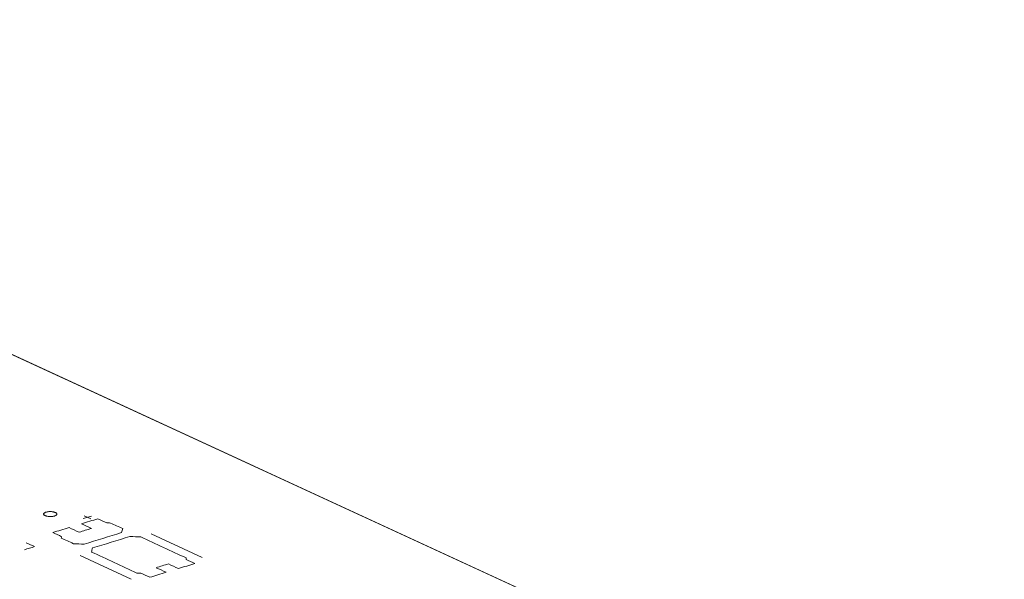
# Model space of a CAD drawing. Header units: inches. Extents: x -30 to 641, y 180 to 601.
# Tile 35 of 234: x 158 to 195, y 332 to 353. Entities that reach past the tile are written whole.
import ezdxf

# ---------------------------------------------------------------- set-up
doc = ezdxf.new("R2010")
doc.units = ezdxf.units.IN
doc.header["$MEASUREMENT"] = 0
doc.layers.add('1', color=7, linetype='Continuous')

# ---------------------------------------------------------------- blocks, each defined once
blk = doc.blocks.new('block 2905')
at = {"layer": '1', "color": 155, "lineweight": 18, "true_color": 0x4c7299}
blk.add_lwpolyline([(131.023, 352.216), (196.893, 321.831)], dxfattribs=at)
blk = doc.blocks.new('block 4757')
at = {"layer": '1', "color": 252, "lineweight": 13, "true_color": 0x848484}
blk.add_lwpolyline([(161.713, 331.657), (159.781, 332.549)], dxfattribs=at)
blk = doc.blocks.new('block 4849')
at = {"layer": '1', "color": 18, "lineweight": 13, "true_color": 0x4c0000}
blk.add_lwpolyline([(113.847, 360.139), (196.893, 321.831)], dxfattribs=at)
blk = doc.blocks.new('block 4898')
at = {"layer": '1', "color": 252, "lineweight": 13, "true_color": 0x848484}
blk.add_lwpolyline([(164.391, 332.476), (162.459, 333.367)], dxfattribs=at)
blk = doc.blocks.new('block 4899')
at = {"layer": '1', "color": 252, "lineweight": 13, "true_color": 0x848484}
blk.add_lwpolyline([(159.931, 334.046), (160.183, 333.93)], dxfattribs=at)
blk = doc.blocks.new('block 4900')
at = {"layer": '1', "color": 252, "lineweight": 13, "true_color": 0x848484}
blk.add_lwpolyline([(159.902, 333.941), (160.212, 334.036)], dxfattribs=at)
blk = doc.blocks.new('block 4922')
at = {"layer": '1', "color": 18, "lineweight": 13, "true_color": 0x4c0000}
blk.add_lwpolyline([(113.847, 360.139), (196.893, 321.831)], dxfattribs=at)
blk = doc.blocks.new('block 5095')
at = {"layer": '1', "color": 252, "lineweight": 13, "true_color": 0x848484}
blk.add_lwpolyline([(161.713, 331.657), (159.781, 332.549)], dxfattribs=at)
blk = doc.blocks.new('block 5096')
at = {"layer": '1', "color": 252, "lineweight": 13, "true_color": 0x848484}
blk.add_lwpolyline([(164.391, 332.476), (162.459, 333.367)], dxfattribs=at)
blk = doc.blocks.new('block 5097')
at = {"layer": '1', "color": 252, "lineweight": 13, "true_color": 0x848484}
blk.add_lwpolyline([(159.902, 333.941), (160.212, 334.036)], dxfattribs=at)
blk = doc.blocks.new('block 5098')
at = {"layer": '1', "color": 252, "lineweight": 13, "true_color": 0x848484}
blk.add_lwpolyline([(159.931, 334.046), (160.183, 333.93)], dxfattribs=at)
blk = doc.blocks.new('block 8458')
at = {"layer": '1', "color": 18, "lineweight": 13, "true_color": 0x4c0000}
blk.add_lwpolyline([(116.174, 359.066), (119.125, 357.705), (130.93, 352.259), (178.151, 330.476), (189.956, 325.03), (195.859, 322.308)], dxfattribs=at)
blk = doc.blocks.new('block 8627')
at = {"layer": '1', "color": 252, "lineweight": 13, "true_color": 0x848484}
blk.add_lwpolyline([(158.496, 334.184), (158.515, 334.189), (158.536, 334.194), (158.558, 334.198), (158.581, 334.201), (158.606, 334.203), (158.631, 334.205), (158.68, 334.204), (158.705, 334.203), (158.728, 334.201), (158.772, 334.194), (158.793, 334.189), (158.812, 334.184), (158.831, 334.177), (158.848, 334.17), (158.863, 334.163), (158.875, 334.155), (158.886, 334.146), (158.894, 334.138), (158.899, 334.129), (158.903, 334.12), (158.904, 334.111), (158.903, 334.102), (158.899, 334.093), (158.893, 334.084), (158.884, 334.075), (158.874, 334.066), (158.861, 334.058), (158.846, 334.051), (158.829, 334.044), (158.812, 334.038), (158.793, 334.033), (158.772, 334.028), (158.75, 334.024), (158.726, 334.021), (158.702, 334.019), (158.677, 334.018), (158.627, 334.018), (158.603, 334.019), (158.58, 334.021), (158.536, 334.028), (158.515, 334.033), (158.495, 334.039), (158.477, 334.045), (158.46, 334.052), (158.445, 334.059), (158.432, 334.068), (158.422, 334.076), (158.414, 334.085), (158.408, 334.093), (158.405, 334.102), (158.404, 334.111), (158.405, 334.12), (158.409, 334.129), (158.415, 334.139), (158.423, 334.147), (158.434, 334.156), (158.447, 334.164), (158.462, 334.171), (158.478, 334.178), (158.496, 334.184)], dxfattribs=at)
blk = doc.blocks.new('block 8629')
at = {"layer": '1', "color": 252, "lineweight": 13, "true_color": 0x848484}
blk.add_open_spline([(163.494, 332.057), (163.701, 332.12), (163.908, 332.183), (164.115, 332.246), (164.003, 332.298), (163.892, 332.349), (163.78, 332.401), (163.783, 332.419), (163.787, 332.437), (163.79, 332.455), (163.217, 332.72), (162.644, 332.984), (162.071, 333.248), (161.936, 333.254), (161.801, 333.259), (161.665, 333.264), (161.194, 333.12), (160.722, 332.976), (160.25, 332.832), (160.237, 332.781), (160.223, 332.73), (160.21, 332.68), (160.783, 332.415), (161.356, 332.151), (161.929, 331.887), (161.977, 331.884), (162.025, 331.882), (162.074, 331.879), (162.185, 331.828), (162.297, 331.776), (162.409, 331.725), (162.615, 331.788), (162.822, 331.851), (163.029, 331.914), (162.903, 331.973), (162.777, 332.031), (162.65, 332.089), (162.805, 332.137), (162.961, 332.184), (163.116, 332.231), (163.242, 332.173), (163.368, 332.115), (163.494, 332.057)], degree=3, knots=[0, 0, 0, 0, 1, 1, 1, 2, 2, 2, 3, 3, 3, 4, 4, 4, 5, 5, 5, 6, 6, 6, 7, 7, 7, 8, 8, 8, 9, 9, 9, 10, 10, 10, 11, 11, 11, 12, 12, 12, 13, 13, 13, 14, 14, 14, 14], dxfattribs=at)
blk = doc.blocks.new('block 8630')
at = {"layer": '1', "color": 252, "lineweight": 13, "true_color": 0x848484}
blk.add_open_spline([(163.494, 332.057), (163.701, 332.12), (163.908, 332.183), (164.115, 332.246), (164.003, 332.298), (163.892, 332.349), (163.78, 332.401), (163.783, 332.419), (163.787, 332.437), (163.79, 332.455), (163.217, 332.72), (162.644, 332.984), (162.071, 333.248), (161.936, 333.254), (161.801, 333.259), (161.665, 333.264), (161.194, 333.12), (160.722, 332.976), (160.25, 332.832), (160.237, 332.781), (160.223, 332.73), (160.21, 332.68), (160.783, 332.415), (161.356, 332.151), (161.929, 331.887), (161.977, 331.884), (162.025, 331.882), (162.074, 331.879), (162.185, 331.828), (162.297, 331.776), (162.409, 331.725), (162.615, 331.788), (162.822, 331.851), (163.029, 331.914), (162.903, 331.973), (162.777, 332.031), (162.65, 332.089), (162.805, 332.137), (162.961, 332.184), (163.116, 332.231), (163.242, 332.173), (163.368, 332.115), (163.494, 332.057)], degree=3, knots=[0, 0, 0, 0, 1, 1, 1, 2, 2, 2, 3, 3, 3, 4, 4, 4, 5, 5, 5, 6, 6, 6, 7, 7, 7, 8, 8, 8, 9, 9, 9, 10, 10, 10, 11, 11, 11, 12, 12, 12, 13, 13, 13, 14, 14, 14, 14], dxfattribs=at)
blk = doc.blocks.new('block 8631')
at = {"layer": '1', "color": 252, "lineweight": 13, "true_color": 0x848484}
blk.add_open_spline([(161.39, 333.563), (161.377, 333.512), (161.363, 333.461), (161.35, 333.41), (160.878, 333.266), (160.406, 333.122), (159.935, 332.978), (159.799, 332.983), (159.664, 332.989), (159.529, 332.994), (159.376, 333.064), (159.224, 333.134), (159.072, 333.204), (159.076, 333.223), (159.079, 333.241), (159.082, 333.259), (158.971, 333.311), (158.859, 333.362), (158.747, 333.414), (158.954, 333.477), (159.161, 333.54), (159.368, 333.603), (159.494, 333.545), (159.62, 333.487), (159.747, 333.429), (159.902, 333.476), (160.057, 333.523), (160.212, 333.571), (160.086, 333.629), (159.96, 333.687), (159.833, 333.745), (160.04, 333.809), (160.247, 333.872), (160.454, 333.935), (160.565, 333.884), (160.677, 333.832), (160.789, 333.781), (160.837, 333.778), (160.885, 333.776), (160.934, 333.773), (161.086, 333.703), (161.238, 333.633), (161.39, 333.563)], degree=3, knots=[0, 0, 0, 0, 1, 1, 1, 2, 2, 2, 3, 3, 3, 4, 4, 4, 5, 5, 5, 6, 6, 6, 7, 7, 7, 8, 8, 8, 9, 9, 9, 10, 10, 10, 11, 11, 11, 12, 12, 12, 13, 13, 13, 14, 14, 14, 14], dxfattribs=at)
blk = doc.blocks.new('block 8632')
at = {"layer": '1', "color": 252, "lineweight": 13, "true_color": 0x848484}
blk.add_open_spline([(161.39, 333.563), (161.377, 333.512), (161.363, 333.461), (161.35, 333.41), (160.878, 333.266), (160.406, 333.122), (159.935, 332.978), (159.799, 332.983), (159.664, 332.989), (159.529, 332.994), (159.376, 333.064), (159.224, 333.134), (159.072, 333.204), (159.076, 333.223), (159.079, 333.241), (159.082, 333.259), (158.971, 333.311), (158.859, 333.362), (158.747, 333.414), (158.954, 333.477), (159.161, 333.54), (159.368, 333.603), (159.494, 333.545), (159.62, 333.487), (159.747, 333.429), (159.902, 333.476), (160.057, 333.523), (160.212, 333.571), (160.086, 333.629), (159.96, 333.687), (159.833, 333.745), (160.04, 333.809), (160.247, 333.872), (160.454, 333.935), (160.565, 333.884), (160.677, 333.832), (160.789, 333.781), (160.837, 333.778), (160.885, 333.776), (160.934, 333.773), (161.086, 333.703), (161.238, 333.633), (161.39, 333.563)], degree=3, knots=[0, 0, 0, 0, 1, 1, 1, 2, 2, 2, 3, 3, 3, 4, 4, 4, 5, 5, 5, 6, 6, 6, 7, 7, 7, 8, 8, 8, 9, 9, 9, 10, 10, 10, 11, 11, 11, 12, 12, 12, 13, 13, 13, 14, 14, 14, 14], dxfattribs=at)
blk = doc.blocks.new('block 8842')
at = {"layer": '1', "color": 18, "lineweight": 13, "true_color": 0x4c0000}
blk.add_open_spline([(157.751, 333.029), (157.856, 332.981), (157.961, 332.932), (158.067, 332.884), (157.937, 332.844), (157.808, 332.805), (157.679, 332.765)], degree=3, knots=[0, 0, 0, 0, 1, 1, 1, 2, 2, 2, 2], dxfattribs=at)
blk = doc.blocks.new('block 8863')
at = {"layer": '1', "color": 18, "lineweight": 13, "true_color": 0x4c0000}
blk.add_open_spline([(157.751, 333.029), (157.856, 332.981), (157.961, 332.932), (158.067, 332.884), (157.937, 332.844), (157.808, 332.805), (157.679, 332.765)], degree=3, knots=[0, 0, 0, 0, 1, 1, 1, 2, 2, 2, 2], dxfattribs=at)
blk = doc.blocks.new('block 9210')
at = {"layer": '1', "color": 252, "lineweight": 13, "true_color": 0x848484}
blk.add_lwpolyline([(158.496, 334.184), (158.515, 334.189), (158.536, 334.194), (158.558, 334.198), (158.581, 334.201), (158.606, 334.203), (158.631, 334.205), (158.68, 334.204), (158.705, 334.203), (158.728, 334.201), (158.772, 334.194), (158.793, 334.189), (158.812, 334.184), (158.831, 334.177), (158.848, 334.17), (158.863, 334.163), (158.875, 334.155), (158.886, 334.146), (158.894, 334.138), (158.899, 334.129), (158.903, 334.12), (158.904, 334.111), (158.903, 334.102), (158.899, 334.093), (158.893, 334.084), (158.884, 334.075), (158.874, 334.066), (158.861, 334.058), (158.846, 334.051), (158.829, 334.044), (158.812, 334.038), (158.793, 334.033), (158.772, 334.028), (158.75, 334.024), (158.726, 334.021), (158.702, 334.019), (158.677, 334.018), (158.627, 334.018), (158.603, 334.019), (158.58, 334.021), (158.536, 334.028), (158.515, 334.033), (158.495, 334.039), (158.477, 334.045), (158.46, 334.052), (158.445, 334.059), (158.432, 334.068), (158.422, 334.076), (158.414, 334.085), (158.408, 334.093), (158.405, 334.102), (158.404, 334.111), (158.405, 334.12), (158.409, 334.129), (158.415, 334.139), (158.423, 334.147), (158.434, 334.156), (158.447, 334.164), (158.462, 334.171), (158.478, 334.178), (158.496, 334.184)], dxfattribs=at)
blk = doc.blocks.new('block 9211')
at = {"layer": '1', "color": 252, "lineweight": 13, "true_color": 0x848484}
blk.add_open_spline([(161.39, 333.563), (161.377, 333.512), (161.363, 333.461), (161.35, 333.41), (160.878, 333.266), (160.406, 333.122), (159.935, 332.978), (159.799, 332.983), (159.664, 332.989), (159.529, 332.994), (159.376, 333.064), (159.224, 333.134), (159.072, 333.204), (159.076, 333.223), (159.079, 333.241), (159.082, 333.259), (158.971, 333.311), (158.859, 333.362), (158.747, 333.414), (158.954, 333.477), (159.161, 333.54), (159.368, 333.603), (159.494, 333.545), (159.62, 333.487), (159.747, 333.429), (159.902, 333.476), (160.057, 333.523), (160.212, 333.571), (160.086, 333.629), (159.96, 333.687), (159.833, 333.745), (160.04, 333.809), (160.247, 333.872), (160.454, 333.935), (160.565, 333.884), (160.677, 333.832), (160.789, 333.781), (160.837, 333.778), (160.885, 333.776), (160.934, 333.773), (161.086, 333.703), (161.238, 333.633), (161.39, 333.563)], degree=3, knots=[0, 0, 0, 0, 1, 1, 1, 2, 2, 2, 3, 3, 3, 4, 4, 4, 5, 5, 5, 6, 6, 6, 7, 7, 7, 8, 8, 8, 9, 9, 9, 10, 10, 10, 11, 11, 11, 12, 12, 12, 13, 13, 13, 14, 14, 14, 14], dxfattribs=at)
blk = doc.blocks.new('block 9212')
at = {"layer": '1', "color": 252, "lineweight": 13, "true_color": 0x848484}
blk.add_open_spline([(161.39, 333.563), (161.377, 333.512), (161.363, 333.461), (161.35, 333.41), (160.878, 333.266), (160.406, 333.122), (159.935, 332.978), (159.799, 332.983), (159.664, 332.989), (159.529, 332.994), (159.376, 333.064), (159.224, 333.134), (159.072, 333.204), (159.076, 333.223), (159.079, 333.241), (159.082, 333.259), (158.971, 333.311), (158.859, 333.362), (158.747, 333.414), (158.954, 333.477), (159.161, 333.54), (159.368, 333.603), (159.494, 333.545), (159.62, 333.487), (159.747, 333.429), (159.902, 333.476), (160.057, 333.523), (160.212, 333.571), (160.086, 333.629), (159.96, 333.687), (159.833, 333.745), (160.04, 333.809), (160.247, 333.872), (160.454, 333.935), (160.565, 333.884), (160.677, 333.832), (160.789, 333.781), (160.837, 333.778), (160.885, 333.776), (160.934, 333.773), (161.086, 333.703), (161.238, 333.633), (161.39, 333.563)], degree=3, knots=[0, 0, 0, 0, 1, 1, 1, 2, 2, 2, 3, 3, 3, 4, 4, 4, 5, 5, 5, 6, 6, 6, 7, 7, 7, 8, 8, 8, 9, 9, 9, 10, 10, 10, 11, 11, 11, 12, 12, 12, 13, 13, 13, 14, 14, 14, 14], dxfattribs=at)
blk = doc.blocks.new('block 9213')
at = {"layer": '1', "color": 252, "lineweight": 13, "true_color": 0x848484}
blk.add_open_spline([(163.494, 332.057), (163.701, 332.12), (163.908, 332.183), (164.115, 332.246), (164.003, 332.298), (163.892, 332.349), (163.78, 332.401), (163.783, 332.419), (163.787, 332.437), (163.79, 332.455), (163.217, 332.72), (162.644, 332.984), (162.071, 333.248), (161.936, 333.254), (161.801, 333.259), (161.665, 333.264), (161.194, 333.12), (160.722, 332.976), (160.25, 332.832), (160.237, 332.781), (160.223, 332.73), (160.21, 332.68), (160.783, 332.415), (161.356, 332.151), (161.929, 331.887), (161.977, 331.884), (162.025, 331.882), (162.074, 331.879), (162.185, 331.828), (162.297, 331.776), (162.409, 331.725), (162.615, 331.788), (162.822, 331.851), (163.029, 331.914), (162.903, 331.973), (162.777, 332.031), (162.65, 332.089), (162.805, 332.137), (162.961, 332.184), (163.116, 332.231), (163.242, 332.173), (163.368, 332.115), (163.494, 332.057)], degree=3, knots=[0, 0, 0, 0, 1, 1, 1, 2, 2, 2, 3, 3, 3, 4, 4, 4, 5, 5, 5, 6, 6, 6, 7, 7, 7, 8, 8, 8, 9, 9, 9, 10, 10, 10, 11, 11, 11, 12, 12, 12, 13, 13, 13, 14, 14, 14, 14], dxfattribs=at)
blk = doc.blocks.new('block 9215')
at = {"layer": '1', "color": 252, "lineweight": 13, "true_color": 0x848484}
blk.add_open_spline([(163.494, 332.057), (163.701, 332.12), (163.908, 332.183), (164.115, 332.246), (164.003, 332.298), (163.892, 332.349), (163.78, 332.401), (163.783, 332.419), (163.787, 332.437), (163.79, 332.455), (163.217, 332.72), (162.644, 332.984), (162.071, 333.248), (161.936, 333.254), (161.801, 333.259), (161.665, 333.264), (161.194, 333.12), (160.722, 332.976), (160.25, 332.832), (160.237, 332.781), (160.223, 332.73), (160.21, 332.68), (160.783, 332.415), (161.356, 332.151), (161.929, 331.887), (161.977, 331.884), (162.025, 331.882), (162.074, 331.879), (162.185, 331.828), (162.297, 331.776), (162.409, 331.725), (162.615, 331.788), (162.822, 331.851), (163.029, 331.914), (162.903, 331.973), (162.777, 332.031), (162.65, 332.089), (162.805, 332.137), (162.961, 332.184), (163.116, 332.231), (163.242, 332.173), (163.368, 332.115), (163.494, 332.057)], degree=3, knots=[0, 0, 0, 0, 1, 1, 1, 2, 2, 2, 3, 3, 3, 4, 4, 4, 5, 5, 5, 6, 6, 6, 7, 7, 7, 8, 8, 8, 9, 9, 9, 10, 10, 10, 11, 11, 11, 12, 12, 12, 13, 13, 13, 14, 14, 14, 14], dxfattribs=at)

msp = doc.modelspace()

# ---------------------------------------------------------------- block references
at = {"layer": '1'}
for name in ['block 8458', 'block 4849', 'block 4922', 'block 2905', 'block 8627', 'block 9210', 'block 8631', 'block 8632', 'block 9211', 'block 9212', 'block 4900', 'block 5097', 'block 4899', 'block 5098', 'block 8842', 'block 8863', 'block 8629', 'block 8630', 'block 9213', 'block 9215', 'block 4898', 'block 5096', 'block 4757', 'block 5095']:
    msp.add_blockref(name, (0, 0), dxfattribs=at)

doc.saveas('drawing.dxf')
